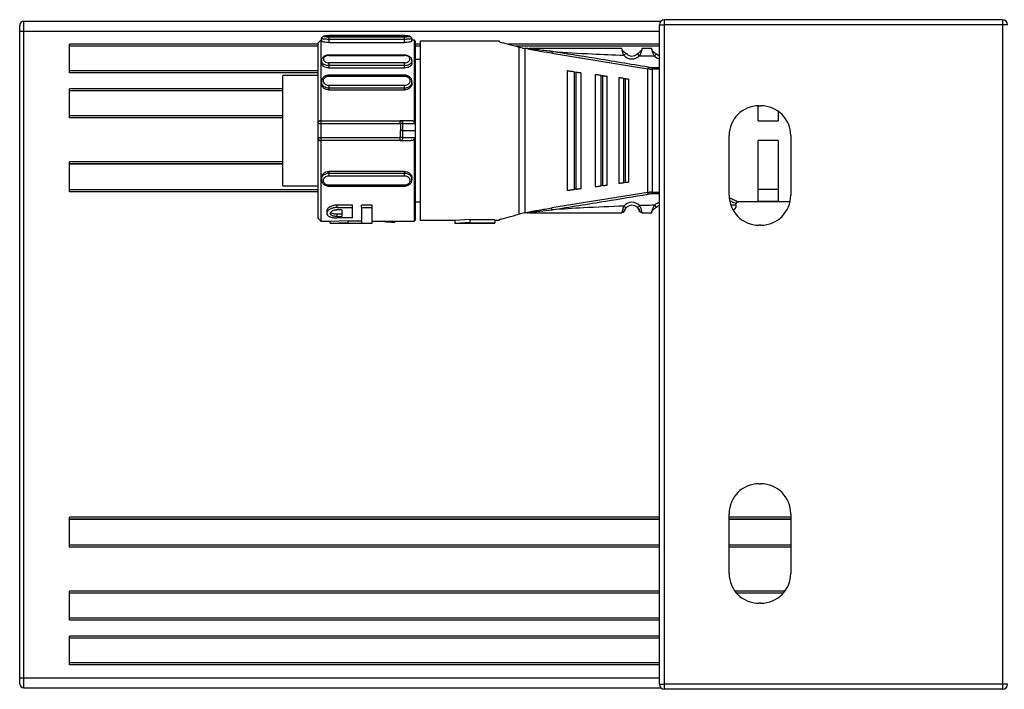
# Model space of a CAD drawing. Header units: millimetres. Extents: x -531 to 2300, y 404 to 998.
# Tile 4 of 24: x -296 to -197, y 404 to 472. Entities that reach past the tile are written whole.
import ezdxf

# ---------------------------------------------------------------- set-up
doc = ezdxf.new("R2010")
doc.units = ezdxf.units.MM

# ---------------------------------------------------------------- blocks, each defined once
blk = doc.blocks.new('Drawing View3')
at = {"color": 7, "linetype": 'Continuous', "lineweight": 25}
for p, q in [((-99.35, 13.68), (-99.35, 14.28)), ((-98.95, 13.68), (-98.95, 14.68)), ((-98.95, 14.68), (-34.857, 14.68)), ((-35, -51.97), (-35, 14.33)), ((-35, 14.33), (-34.5, 14.33)), ((-34.5, 14.33), (-34.5, 14.83)), ((-0.5, 14.83), (-34.5, 14.83)), ((-34.5, -51.97), (-34.5, 14.33)), ((-0.5, 14.33), (-34.5, 14.33)), ((-0.5, 14.83), (-0.5, 14.33)), ((-0.5, 14.33), (-0.5, -51.97)), ((0, 14.33), (-0.5, 14.33)), ((-99.35, -2.82), (-99.35, 13.68)), ((-99.35, 13.68), (-98.95, 13.68)), ((-98.95, -51.32), (-98.95, 13.68)), ((-98.95, 13.68), (-35, 13.68)), ((-69, 12.976), (-69, 12.68)), ((-60.65, 13.242), (-68.25, 13.242)), ((-68.25, 13.241), (-60.65, 13.241)), ((-68.25, 13.239), (-68.25, 13.241)), ((-60.65, 13.075), (-68.25, 13.075)), ((-60.65, 13.241), (-60.65, 13.239)), ((-59.9, 12.68), (-59.9, 12.976)), ((-94.35, 9.48), (-94.35, 12.38)), ((-69.35, 12.38), (-94.35, 12.38)), ((-69.35, 12.18), (-94.35, 12.18)), ((-69.05, 12.78), (-69.35, 12.48)), ((-69.35, 12.48), (-69.35, 4.38)), ((-69, 12.78), (-69.05, 12.78)), ((-68.25, 12.85), (-68.25, 12.538)), ((-60.65, 12.85), (-68.25, 12.85)), ((-68.25, 12.538), (-60.65, 12.538)), ((-60.65, 12.538), (-60.65, 12.85)), ((-59.627, 12.78), (-59.9, 12.78)), ((-59.53, 12.63), (-59.627, 12.78)), ((-59.627, 4.392), (-59.627, 12.78)), ((-59.53, 3.68), (-59.53, 12.63)), ((-59.078, 12.38), (-59.53, 12.38)), ((-59.078, 12.18), (-59.53, 12.18)), ((-51.078, 12.68), (-59.078, 12.68)), ((-59.078, 12.679), (-59.078, -5.32)), ((-51.078, 12.607), (-51.078, 12.68)), ((-35, 12.38), (-50.229, 12.38)), ((-35, 12.18), (-49.483, 12.18)), ((-49.102, -4.718), (-49.102, 12.078)), ((-48.532, 11.93), (-48.532, -4.571)), ((-48.297, 11.93), (-48.532, 11.93)), ((-48.295, 11.93), (-48.067, 11.93)), ((-60.65, 11.271), (-68.25, 11.271)), ((-68.25, 11.229), (-60.65, 11.229)), ((-60.65, 11.269), (-60.65, 11.27)), ((-45.838, 11.451), (-36.174, 9.892)), ((-38.376, 11.441), (-38.359, 11.455)), ((-37.009, 11.215), (-37.229, 11.419)), ((-35.318, 11.378), (-35.303, 11.393)), ((-69, 10.721), (-69, 10.496)), ((-60.65, 10.485), (-68.25, 10.486)), ((-60.65, 10.212), (-68.25, 10.212)), ((-68.25, 10.212), (-68.25, 9.976)), ((-68.25, 9.976), (-60.65, 9.976)), ((-60.65, 9.976), (-60.65, 10.212)), ((-59.9, 10.494), (-59.9, 10.719)), ((-59.078, 10.83), (-59.53, 10.83)), ((-59.078, 10.829), (-59.53, 10.829)), ((-36.145, 10.063), (-36.174, 9.892)), ((-35.747, 10.03), (-35.747, 9.858)), ((-35.747, 10.03), (-35, 10.03)), ((-69.35, 9.68), (-94.35, 9.68)), ((-69.35, 9.48), (-94.35, 9.48)), ((-69.35, 9.23), (-72.878, 9.23)), ((-72.878, 3.68), (-72.878, 9.23)), ((-60.65, 9.252), (-68.25, 9.252)), ((-68.25, 9.248), (-68.25, 9.248)), ((-68.25, 9.166), (-60.65, 9.166)), ((-60.65, 9.248), (-60.65, 9.248)), ((-44.278, 9.68), (-44.278, -2.32)), ((-43.593, 9.589), (-43.679, 9.6)), ((-43.593, 9.589), (-43.593, -2.23)), ((-43.593, 9.589), (-43.393, 9.563)), ((-43.393, -2.203), (-43.393, 9.563)), ((-42.878, -2.135), (-42.878, 9.495)), ((-41.478, 9.31), (-41.478, -1.95)), ((-40.907, 9.234), (-40.979, 9.244)), ((-40.907, 9.234), (-40.907, -1.875)), ((-40.907, 9.234), (-40.707, 9.208)), ((-40.707, -1.848), (-40.707, 9.208)), ((-40.278, -1.792), (-40.278, 9.151)), ((-39.078, 8.992), (-39.078, -1.633)), ((-38.622, 8.932), (-38.679, 8.94)), ((-38.622, 8.932), (-38.622, -1.573)), ((-38.622, 8.932), (-38.422, 8.906)), ((-36.174, -2.533), (-36.174, 9.892)), ((-35.747, 9.858), (-35.747, -2.498)), ((-35, 9.858), (-35.747, 9.858)), ((-69, 8.591), (-69, 8.434)), ((-60.65, 8.208), (-68.25, 8.208)), ((-60.65, 7.943), (-68.25, 7.943)), ((-68.25, 7.943), (-68.25, 7.779)), ((-60.65, 7.779), (-60.65, 7.943)), ((-59.9, 8.434), (-59.9, 8.591)), ((-38.422, -1.546), (-38.422, 8.906)), ((-38.078, -1.501), (-38.078, 8.86)), ((-94.35, 4.98), (-94.35, 7.88)), ((-72.878, 7.88), (-94.35, 7.88)), ((-72.878, 7.68), (-94.35, 7.68)), ((-68.25, 7.779), (-60.65, 7.779)), ((-25.078, 4.68), (-25.078, 6.179)), ((-25, 6.18), (-24.8, 6.18)), ((-72.878, 5.18), (-94.35, 5.18)), ((-72.878, 4.98), (-94.35, 4.98)), ((-23.078, 5.637), (-23.078, 4.68)), ((-69.35, 4.38), (-69.35, 2.98)), ((-69.05, 4.68), (-69.05, 4.38)), ((-69.05, 4.68), (-61.068, 4.68)), ((-69.05, 4.38), (-69.05, 2.98)), ((-61.068, 4.38), (-69.05, 4.38)), ((-59.967, 4.68), (-61.068, 4.68)), ((-60.817, 4.39), (-59.627, 4.392)), ((-25.078, 4.68), (-23.078, 4.68)), ((-72.878, -1.87), (-72.878, 3.68)), ((-69.35, 2.98), (-69.35, -5.12)), ((-69.05, 2.98), (-61.068, 2.98)), ((-60.802, 3.68), (-59.53, 3.68)), ((-59.53, -5.27), (-59.53, 3.68)), ((-28, -2.82), (-28, 3.18)), ((-21.8, 3.18), (-21.8, -2.82)), ((-61.068, 2.68), (-69.05, 2.68)), ((-61.068, 2.68), (-59.967, 2.68)), ((-59.627, 2.967), (-60.817, 2.969)), ((-59.627, -5.42), (-59.627, 2.967)), ((-23.078, 2.68), (-25.078, 2.68)), ((-25.078, -3.4), (-25.078, 2.68)), ((-23.078, 2.68), (-23.078, -3.4)), ((-94.35, -2.47), (-94.35, 0.53)), ((-72.878, 0.53), (-94.35, 0.53)), ((-72.878, 0.33), (-94.35, 0.33)), ((-94.35, 0.329), (-72.878, 0.329)), ((-60.65, -0.419), (-68.25, -0.419)), ((-68.25, -0.419), (-68.25, -0.584)), ((-68.25, -0.584), (-60.65, -0.584)), ((-68.25, -0.849), (-60.65, -0.849)), ((-60.65, -0.584), (-60.65, -0.419)), ((-72.878, -1.87), (-69.35, -1.87)), ((-69, -1.075), (-69, -1.232)), ((-60.65, -1.807), (-68.25, -1.807)), ((-68.25, -1.889), (-68.25, -1.889)), ((-68.25, -1.892), (-60.65, -1.892)), ((-60.65, -1.889), (-60.65, -1.889)), ((-59.9, -1.232), (-59.9, -1.075)), ((-40.979, -1.884), (-40.907, -1.875)), ((-38.422, -1.546), (-38.622, -1.573)), ((-99.35, -34.82), (-99.35, -2.82)), ((-69.35, -2.27), (-94.35, -2.27)), ((-69.35, -2.271), (-94.35, -2.271)), ((-69.35, -2.47), (-94.35, -2.47)), ((-36.174, -2.533), (-45.838, -4.091)), ((-43.679, -2.241), (-43.593, -2.23)), ((-36.145, -2.704), (-36.174, -2.533)), ((-35.747, -2.671), (-35.747, -2.498)), ((-35.747, -2.498), (-35, -2.498)), ((-35, -2.671), (-35.747, -2.671)), ((-23.078, -2.236), (-25.078, -2.236)), ((-65.863, -3.799), (-67.438, -3.799)), ((-67.438, -3.799), (-67.438, -4.041)), ((-65.863, -4.041), (-65.863, -3.799)), ((-63.883, -3.799), (-64.963, -3.799)), ((-64.963, -4.041), (-64.963, -3.799)), ((-63.883, -4.041), (-63.883, -3.799)), ((-59.53, -3.47), (-59.078, -3.47)), ((-35.513, -3.82), (-35.303, -4.034)), ((-21.871, -3.47), (-27.078, -3.47)), ((-25.078, -3.4), (-23.078, -3.4)), ((-68.473, -4.417), (-68.473, -4.641)), ((-67.438, -4.041), (-65.863, -4.041)), ((-66.943, -4.271), (-67.438, -4.271)), ((-67.438, -4.731), (-67.438, -4.947)), ((-66.943, -4.731), (-67.438, -4.731)), ((-67.438, -4.947), (-66.943, -4.947)), ((-66.943, -4.271), (-66.943, -4.947)), ((-65.863, -5.083), (-65.863, -4.041)), ((-64.963, -4.041), (-63.883, -4.041)), ((-64.963, -4.041), (-64.963, -5.605)), ((-63.883, -5.62), (-63.883, -4.041)), ((-48.582, -4.579), (-49.102, -4.718)), ((-48.532, -4.571), (-48.512, -4.57)), ((-48.299, -4.57), (-48.512, -4.57)), ((-38.505, -4.339), (-38.512, -4.334)), ((-37.229, -4.06), (-37.213, -4.045)), ((-69.35, -5.12), (-69.05, -5.42)), ((-69.05, -5.42), (-68.101, -5.42)), ((-68.116, -5.62), (-63.883, -5.62)), ((-68.113, -5.42), (-66.313, -5.361)), ((-68.113, -5.62), (-68.113, -5.42)), ((-68.113, -5.62), (-66.313, -5.563)), ((-65.863, -5.083), (-67.438, -5.083)), ((-66.313, -5.563), (-66.313, -5.361)), ((-64.963, -5.404), (-66.313, -5.404)), ((-66.313, -5.605), (-66.313, -5.563)), ((-66.313, -5.605), (-64.963, -5.605)), ((-63.883, -5.42), (-59.627, -5.42)), ((-61.939, -5.42), (-61.939, -5.528)), ((-61.939, -5.528), (-61.633, -5.528)), ((-61.633, -5.528), (-61.633, -5.42)), ((-59.627, -5.42), (-59.53, -5.27)), ((-59.078, -5.32), (-55.578, -5.32)), ((-55.581, -5.62), (-51.578, -5.62)), ((-55.578, -5.32), (-54.078, -5.203)), ((-55.578, -5.32), (-55.578, -5.62)), ((-55.578, -5.62), (-54.078, -5.507)), ((-54.078, -5.203), (-54.078, -5.507)), ((-51.578, -5.289), (-54.078, -5.289)), ((-54.078, -5.59), (-54.078, -5.507)), ((-54.078, -5.59), (-51.578, -5.59)), ((-51.578, -5.289), (-51.578, -5.59)), ((-51.578, -5.32), (-51.078, -5.32)), ((-51.578, -5.62), (-51.578, -5.59)), ((-51.078, -5.32), (-51.078, -5.248)), ((-24.8, -5.82), (-25, -5.82)), ((-25, -31.82), (-24.8, -31.82)), ((-99.35, -51.32), (-99.35, -34.82)), ((-94.35, -38.17), (-94.35, -35.17)), ((-35, -35.17), (-94.35, -35.17)), ((-35, -35.37), (-94.35, -35.37)), ((-94.35, -35.371), (-35, -35.371)), ((-28, -40.82), (-28, -34.82)), ((-21.8, -35.17), (-28, -35.17)), ((-21.8, -35.37), (-28, -35.37)), ((-28, -35.371), (-21.8, -35.371)), ((-21.8, -34.82), (-21.8, -40.82)), ((-35, -37.97), (-94.35, -37.97)), ((-35, -37.971), (-94.35, -37.971)), ((-35, -38.17), (-94.35, -38.17)), ((-21.8, -37.97), (-28, -37.97)), ((-21.8, -37.971), (-28, -37.971)), ((-21.8, -38.17), (-28, -38.17)), ((-94.35, -45.52), (-94.35, -42.62)), ((-35, -42.62), (-94.35, -42.62)), ((-35, -42.82), (-94.35, -42.82)), ((-22.4, -42.62), (-27.4, -42.62)), ((-22.564, -42.82), (-27.236, -42.82)), ((-24.8, -43.82), (-25, -43.82)), ((-35, -45.32), (-94.35, -45.32)), ((-35, -45.52), (-94.35, -45.52)), ((-94.35, -50.02), (-94.35, -47.12)), ((-35, -47.12), (-94.35, -47.12)), ((-35, -47.32), (-94.35, -47.32)), ((-35, -49.82), (-94.35, -49.82)), ((-35, -50.02), (-94.35, -50.02)), ((-99.35, -51.92), (-99.35, -51.32)), ((-99.35, -51.32), (-98.95, -51.32)), ((-98.95, -52.32), (-98.95, -51.32)), ((-98.95, -51.32), (-35, -51.32)), ((-98.95, -52.32), (-34.857, -52.32)), ((-35, -51.97), (-34.5, -51.97)), ((-0.5, -51.97), (-34.5, -51.97)), ((-34.5, -52.47), (-34.5, -51.97)), ((-0.5, -52.47), (-34.5, -52.47)), ((-0.5, -51.97), (-0.5, -52.47)), ((0, -51.97), (-0.5, -51.97))]:
    blk.add_line(p, q, dxfattribs=at)
at = {"color": 7, "linetype": 'Continuous', "lineweight": 25, "flags": 128}
for points in [[(-69.05, 12.78), (-69.05, 12.582), (-69.05, 11.999), (-69.05, 11.054), (-69.05, 9.79), (-69.05, 8.26), (-69.05, 6.532), (-69.05, 4.68)], [(-69.05, 4.38), (-69.109, 4.38), (-69.165, 4.38), (-69.217, 4.38), (-69.262, 4.38), (-69.299, 4.38), (-69.327, 4.38), (-69.344, 4.38), (-69.35, 4.38)], [(-61.068, 4.38), (-61.068, 4.438), (-61.068, 4.494), (-61.068, 4.546), (-61.068, 4.592), (-61.068, 4.629), (-61.068, 4.657), (-61.068, 4.674), (-61.068, 4.68)], [(-60.817, 4.39), (-60.839, 4.389), (-60.865, 4.388), (-60.893, 4.387), (-60.925, 4.386), (-60.959, 4.384), (-60.994, 4.383), (-61.031, 4.381), (-61.068, 4.38)], [(-69.35, 2.98), (-69.344, 2.98), (-69.327, 2.98), (-69.299, 2.98), (-69.262, 2.98), (-69.217, 2.98), (-69.165, 2.98), (-69.109, 2.98), (-69.05, 2.98)], [(-69.05, 2.98), (-69.05, 2.921), (-69.05, 2.865), (-69.05, 2.813), (-69.05, 2.768), (-69.05, 2.73), (-69.05, 2.702), (-69.05, 2.685), (-69.05, 2.68)], [(-60.817, 2.969), (-60.839, 2.97), (-60.865, 2.971), (-60.893, 2.972), (-60.925, 2.974), (-60.959, 2.975), (-60.994, 2.977), (-61.031, 2.978), (-61.068, 2.98)], [(-61.068, 2.68), (-61.068, 2.685), (-61.068, 2.702), (-61.068, 2.73), (-61.068, 2.768), (-61.068, 2.813), (-61.068, 2.865), (-61.068, 2.921), (-61.068, 2.98)], [(-60.802, 3.68), (-60.824, 3.68), (-60.85, 3.68), (-60.879, 3.68), (-60.91, 3.68), (-60.944, 3.68), (-60.979, 3.68), (-61.016, 3.68), (-61.053, 3.68)], [(-40.707, -1.848), (-40.819, -1.863), (-40.907, -1.875)], [(-43.393, -2.203), (-43.505, -2.218), (-43.593, -2.23)], [(-27.846, -3.77), (-27.747, -3.77), (-27.332, -3.77), (-27.279, -3.77)]]:
    blk.add_lwpolyline(points, dxfattribs=at)
at = {"color": 7, "linetype": 'Continuous', "lineweight": 25}
for centre, radius, start, end in [((-98.95, 14.28), 0.4, 90, 180), ((-34.5, 14.33), 0.5, 90, 180), ((-0.5, 14.33), 0.5, 0, 90), ((-37.778, 11.93), 1.05, 219.29506, 317.13371), ((-37.778, 11.93), 0.75, 219.29506, 317.13371), ((-34.778, 11.93), 1.05, 225.63952, 257.82182), ((-34.778, 11.93), 0.75, 225.63769, 252.82246), ((-35.746, 12.459), 2.429, 260.54643, 269.99202), ((-25, 3.18), 3, 90, 180), ((-24.8, 3.18), 3, 0, 90), ((-69.05, 4.38), 0.3, 89.99998, 180), ((-77.636, 3.679), 16.835, 0.00071, 2.41999), ((-69.05, 2.98), 0.3, 180, 270.00015), ((-77.636, 3.68), 16.582, 357.57992, 359.99945), ((-77.636, 3.68), 16.834, 357.57995, 359.99933), ((-35.746, -5.1), 2.429, 90.00693, 99.4584), ((-25, -2.82), 3, 180, 270), ((-24.8, -2.82), 3, 270, 0), ((-37.778, -4.57), 1.05, 42.86284, 140.70529), ((-37.778, -4.57), 0.75, 42.86636, 140.70519), ((-34.778, -4.57), 1.05, 102.17818, 134.36115), ((-34.778, -4.57), 0.75, 107.17754, 134.36295), ((-28.078, -3.77), 0.8, 310.21683, 359.99957), ((-25, -34.82), 3, 90, 180), ((-24.8, -34.82), 3, 0, 90), ((-25, -40.82), 3, 180, 270), ((-24.8, -40.82), 3, 270, 0), ((-98.95, -51.92), 0.4, 180, 270), ((-34.5, -51.97), 0.5, 180, 270), ((-0.5, -51.97), 0.5, 270, 0)]:
    blk.add_arc(centre, radius, start, end, dxfattribs=at)
for points, knots in [([(-68.25, 13.231), (-68.293, 13.227), (-68.38, 13.22), (-68.514, 13.2), (-68.645, 13.175), (-68.764, 13.144), (-68.866, 13.107), (-68.942, 13.066), (-68.991, 13.022), (-68.997, 12.99), (-69, 12.975)], [0, 0, 0, 0, 0.114211, 0.23268, 0.355023, 0.480626, 0.608722, 0.738501, 0.869166, 1, 1, 1, 1]), ([(-68.25, 12.85), (-68.335, 12.851), (-68.472, 12.854), (-68.65, 12.87), (-68.785, 12.889), (-68.891, 12.913), (-68.979, 12.942), (-68.992, 12.963), (-69, 12.976)], [0, 0, 0, 0, 0.215402, 0.349232, 0.500196, 0.651033, 0.784822, 1, 1, 1, 1]), ([(-68.25, 13.075), (-68.322, 13.077), (-68.467, 13.08), (-68.65, 13.106), (-68.772, 13.14), (-68.814, 13.175), (-68.772, 13.205), (-68.65, 13.226), (-68.467, 13.239), (-68.322, 13.24), (-68.25, 13.241)], [0, 0, 0, 0, 0.124106, 0.248734, 0.374111, 0.499999, 0.625886, 0.751263, 0.875889, 1, 1, 1, 1]), ([(-68.25, 13.23), (-68.25, 13.231), (-68.25, 13.242), (-68.25, 13.24), (-68.25, 13.239)], [0, 0, 0, 0, 0.113961, 1, 1, 1, 1]), ([(-60.65, 13.239), (-60.65, 13.24), (-60.65, 13.242), (-60.65, 13.231), (-60.65, 13.23)], [0, 0, 0, 0, 0.886055, 1, 1, 1, 1]), ([(-60.65, 13.241), (-60.578, 13.24), (-60.433, 13.239), (-60.25, 13.226), (-60.128, 13.205), (-60.086, 13.175), (-60.128, 13.14), (-60.25, 13.106), (-60.433, 13.08), (-60.578, 13.077), (-60.65, 13.075)], [0, 0, 0, 0, 0.124111, 0.248737, 0.374114, 0.500001, 0.625889, 0.751266, 0.875894, 1, 1, 1, 1]), ([(-59.9, 12.975), (-59.903, 12.99), (-59.909, 13.022), (-59.958, 13.066), (-60.034, 13.107), (-60.136, 13.144), (-60.255, 13.175), (-60.386, 13.2), (-60.52, 13.22), (-60.607, 13.227), (-60.65, 13.231)], [0, 0, 0, 0, 0.130834, 0.261499, 0.391278, 0.519374, 0.644977, 0.76732, 0.885789, 1, 1, 1, 1]), ([(-59.9, 12.976), (-59.908, 12.963), (-59.921, 12.942), (-60.008, 12.913), (-60.114, 12.889), (-60.25, 12.87), (-60.428, 12.854), (-60.565, 12.851), (-60.65, 12.85)], [0, 0, 0, 0, 0.214821, 0.348602, 0.499396, 0.650569, 0.784537, 1, 1, 1, 1]), ([(-68.25, 12.538), (-68.348, 12.541), (-68.545, 12.546), (-68.793, 12.584), (-68.966, 12.633), (-68.989, 12.664), (-69, 12.68)], [0, 0, 0, 0, 0.249102, 0.500264, 0.751374, 1, 1, 1, 1]), ([(-59.9, 12.68), (-59.911, 12.664), (-59.934, 12.633), (-60.107, 12.584), (-60.355, 12.546), (-60.552, 12.541), (-60.65, 12.538)], [0, 0, 0, 0, 0.249179, 0.499184, 0.75158, 1, 1, 1, 1]), ([(-51.078, 12.607), (-50.819, 12.538), (-50.295, 12.397), (-49.501, 12.185), (-49.102, 12.078)], [0, 0, 0, 0, 0.496441, 1, 1, 1, 1]), ([(-49.102, 12.078), (-49.008, 12.052), (-48.845, 12.009), (-48.664, 11.96), (-48.588, 11.94)], [0, 0, 0, 0, 0.580293, 1, 1, 1, 1]), ([(-48.588, 11.94), (-48.579, 11.938), (-48.56, 11.933), (-48.541, 11.931), (-48.532, 11.93)], [0, 0, 0, 0, 0.4992721, 1, 1, 1, 1]), ([(-45.838, 11.451), (-46.473, 11.552), (-47.261, 11.679), (-48.07, 11.841), (-48.259, 11.895), (-48.293, 11.913), (-48.3, 11.92), (-48.302, 11.925), (-48.299, 11.928), (-48.297, 11.93)], [0, 0, 0, 0, 0.750987, 0.932339, 0.976611, 0.983581, 0.989387, 0.994604, 1, 1, 1, 1]), ([(-45.809, 11.63), (-45.921, 11.645), (-46.234, 11.688), (-46.836, 11.757), (-47.369, 11.814), (-47.722, 11.851), (-47.789, 11.858), (-47.815, 11.861), (-47.819, 11.861), (-47.821, 11.861), (-47.821, 11.861), (-47.821, 11.861), (-47.891, 11.869), (-48.019, 11.883), (-48.162, 11.901), (-48.239, 11.916), (-48.26, 11.922), (-48.266, 11.925), (-48.269, 11.927), (-48.27, 11.928), (-48.27, 11.929), (-48.27, 11.93), (-48.269, 11.931), (-48.267, 11.932), (-48.261, 11.934), (-48.254, 11.935), (-48.249, 11.936), (-48.248, 11.936), (-48.248, 11.936), (-48.247, 11.936), (-48.233, 11.938), (-48.19, 11.943), (-48.131, 11.951), (-48.085, 11.953), (-48.069, 11.954)], [0, 0, 0, 0, 0.126085, 0.351928, 0.676718, 0.724247, 0.748595, 0.751666, 0.753204, 0.753397, 0.753493, 0.753505, 0.753513, 0.832333, 0.896628, 0.914608, 0.919866, 0.92158, 0.92279, 0.923241, 0.923627, 0.923999, 0.924411, 0.925506, 0.927084, 0.931868, 0.932624, 0.933016, 0.933066, 0.93309, 0.9331, 0.949647, 0.981484, 1, 1, 1, 1]), ([(-38.785, 11.93), (-40.519, 11.93), (-43.616, 11.93), (-46.708, 11.93), (-48.068, 11.93)], [0, 0, 0, 0, 0.5600932, 1, 1, 1, 1]), ([(-38.591, 11.265), (-38.625, 11.35), (-38.676, 11.478), (-38.72, 11.635), (-38.753, 11.766), (-38.77, 11.865), (-38.781, 11.921), (-38.783, 11.927), (-38.785, 11.93)], [0, 0, 0, 0, 0.25738, 0.385697, 0.511171, 0.738879, 0.867225, 1, 1, 1, 1]), ([(-36.772, 11.93), (-36.772, 11.927), (-36.772, 11.921), (-36.779, 11.875), (-36.79, 11.819), (-36.802, 11.769), (-36.807, 11.75)], [0, 0, 0, 0, 0.296757, 0.555067, 0.83319, 1, 1, 1, 1]), ([(-35.785, 11.93), (-35.969, 11.93), (-36.298, 11.93), (-36.627, 11.93), (-36.772, 11.93)], [0, 0, 0, 0, 0.560004, 1, 1, 1, 1]), ([(-35.513, 11.179), (-35.559, 11.27), (-35.631, 11.408), (-35.691, 11.588), (-35.728, 11.709), (-35.754, 11.806), (-35.778, 11.902), (-35.782, 11.919), (-35.785, 11.93)], [0, 0, 0, 0, 0.249447, 0.380441, 0.514236, 0.638992, 0.760922, 1, 1, 1, 1]), ([(-68.237, 11.273), (-68.283, 11.271), (-68.377, 11.267), (-68.517, 11.237), (-68.651, 11.188), (-68.771, 11.119), (-68.871, 11.035), (-68.945, 10.937), (-68.992, 10.829), (-68.997, 10.753), (-69, 10.716)], [0, 0, 0, 0, 0.118978, 0.240451, 0.364104, 0.489533, 0.616272, 0.743873, 0.871907, 1, 1, 1, 1]), ([(-68.25, 11.229), (-68.32, 11.225), (-68.463, 11.216), (-68.645, 11.136), (-68.769, 11.02), (-68.814, 10.876), (-68.774, 10.727), (-68.652, 10.597), (-68.468, 10.505), (-68.322, 10.492), (-68.25, 10.486)], [0, 0, 0, 0, 0.120411, 0.243943, 0.369922, 0.495539, 0.623004, 0.749648, 0.875959, 1, 1, 1, 1]), ([(-68.25, 11.27), (-68.25, 11.27), (-68.25, 11.269), (-68.25, 11.243), (-68.25, 11.229)], [0, 0, 0, 0, 0.4807162, 1, 1, 1, 1]), ([(-59.9, 10.714), (-59.903, 10.751), (-59.908, 10.826), (-59.954, 10.933), (-60.027, 11.03), (-60.125, 11.114), (-60.242, 11.183), (-60.373, 11.233), (-60.512, 11.264), (-60.604, 11.269), (-60.65, 11.271)], [0, 0, 0, 0, 0.128086, 0.256115, 0.383712, 0.510449, 0.635879, 0.759537, 0.881011, 1, 1, 1, 1]), ([(-60.65, 11.229), (-60.65, 11.243), (-60.65, 11.268), (-60.65, 11.268), (-60.65, 11.269)], [0, 0, 0, 0, 0.568321, 1, 1, 1, 1]), ([(-60.65, 10.485), (-60.58, 10.491), (-60.437, 10.501), (-60.255, 10.591), (-60.131, 10.717), (-60.086, 10.865), (-60.126, 11.01), (-60.248, 11.13), (-60.432, 11.213), (-60.578, 11.223), (-60.65, 11.229)], [0, 0, 0, 0, 0.120506, 0.244024, 0.369966, 0.495563, 0.623129, 0.749761, 0.875999, 1, 1, 1, 1]), ([(-45.809, 11.63), (-45.812, 11.612), (-45.818, 11.574), (-45.826, 11.522), (-45.833, 11.478), (-45.836, 11.46), (-45.838, 11.451)], [0, 0, 0, 0, 0.244853, 0.499998, 0.755144, 1, 1, 1, 1]), ([(-36.145, 10.063), (-37.948, 10.361), (-41.168, 10.891), (-44.391, 11.405), (-45.809, 11.63)], [0, 0, 0, 0, 0.560007, 1, 1, 1, 1]), ([(-45.809, 11.63), (-44.463, 11.547), (-42.058, 11.397), (-39.651, 11.305), (-38.591, 11.265)], [0, 0, 0, 0, 0.559932, 1, 1, 1, 1]), ([(-38.372, 11.439), (-38.39, 11.451), (-38.427, 11.477), (-38.49, 11.524), (-38.559, 11.581), (-38.628, 11.644), (-38.693, 11.707), (-38.73, 11.743), (-38.747, 11.76)], [0, 0, 0, 0, 0.143519, 0.297589, 0.463736, 0.642841, 0.833757, 1, 1, 1, 1]), ([(-38.372, 11.439), (-38.39, 11.451), (-38.427, 11.477), (-38.49, 11.525), (-38.559, 11.581), (-38.628, 11.644), (-38.693, 11.707), (-38.73, 11.743), (-38.747, 11.76)], [0, 0, 0, 0, 0.143592, 0.29774, 0.463973, 0.64318, 0.834211, 1, 1, 1, 1]), ([(-38.591, 11.265), (-38.56, 11.29), (-38.499, 11.34), (-38.425, 11.4), (-38.382, 11.436), (-38.376, 11.441), (-38.376, 11.441)], [0, 0, 0, 0, 0.329861, 0.659722, 0.989583, 1, 1, 1, 1]), ([(-36.807, 11.752), (-36.826, 11.732), (-36.866, 11.692), (-36.936, 11.623), (-37.01, 11.554), (-37.085, 11.494), (-37.155, 11.443), (-37.196, 11.415), (-37.217, 11.402)], [0, 0, 0, 0, 0.177835, 0.365683, 0.542509, 0.706664, 0.858465, 1, 1, 1, 1]), ([(-36.809, 11.75), (-36.828, 11.731), (-36.867, 11.691), (-36.936, 11.623), (-37.01, 11.554), (-37.085, 11.494), (-37.155, 11.443), (-37.197, 11.416), (-37.217, 11.402)], [0, 0, 0, 0, 0.17306, 0.362268, 0.539911, 0.704788, 0.857653, 1, 1, 1, 1]), ([(-36.807, 11.75), (-36.809, 11.738), (-36.819, 11.697), (-36.846, 11.604), (-36.901, 11.437), (-36.966, 11.304), (-37.009, 11.215)], [0, 0, 0, 0, 0.087836, 0.315822, 0.54609, 1, 1, 1, 1]), ([(-37.009, 11.215), (-36.73, 11.208), (-36.231, 11.195), (-35.732, 11.184), (-35.513, 11.179)], [0, 0, 0, 0, 0.559997, 1, 1, 1, 1]), ([(-35.314, 11.376), (-35.359, 11.404), (-35.431, 11.449), (-35.532, 11.529), (-35.611, 11.599), (-35.679, 11.667), (-35.715, 11.705), (-35.731, 11.722)], [0, 0, 0, 0, 0.303997, 0.474843, 0.659551, 0.857184, 1, 1, 1, 1]), ([(-35.314, 11.376), (-35.359, 11.405), (-35.43, 11.449), (-35.532, 11.529), (-35.611, 11.599), (-35.679, 11.667), (-35.715, 11.705), (-35.731, 11.722)], [0, 0, 0, 0, 0.303922, 0.474734, 0.659412, 0.857033, 1, 1, 1, 1]), ([(-35.513, 11.179), (-35.485, 11.207), (-35.43, 11.264), (-35.363, 11.332), (-35.324, 11.372), (-35.318, 11.378), (-35.318, 11.378)], [0, 0, 0, 0, 0.327844, 0.655688, 0.983532, 1, 1, 1, 1]), ([(-68.25, 10.212), (-68.336, 10.218), (-68.475, 10.227), (-68.652, 10.288), (-68.786, 10.36), (-68.891, 10.452), (-68.979, 10.572), (-68.992, 10.664), (-69, 10.72)], [0, 0, 0, 0, 0.218786, 0.351803, 0.500279, 0.651082, 0.784874, 1, 1, 1, 1]), ([(-68.25, 9.976), (-68.349, 9.983), (-68.547, 9.998), (-68.792, 10.126), (-68.97, 10.297), (-68.99, 10.43), (-69, 10.496)], [0, 0, 0, 0, 0.250034, 0.500138, 0.750142, 1, 1, 1, 1]), ([(-59.9, 10.719), (-59.908, 10.663), (-59.921, 10.571), (-60.008, 10.451), (-60.114, 10.359), (-60.248, 10.286), (-60.426, 10.225), (-60.564, 10.216), (-60.65, 10.21)], [0, 0, 0, 0, 0.214375, 0.34824, 0.499298, 0.649015, 0.782516, 1, 1, 1, 1]), ([(-59.901, 10.494), (-59.91, 10.43), (-59.928, 10.3), (-60.076, 10.155), (-60.225, 10.064), (-60.4, 9.993), (-60.549, 9.982), (-60.65, 9.975)], [0, 0, 0, 0, 0.242436, 0.493073, 0.621659, 0.745623, 1, 1, 1, 1]), ([(-68.25, 9.251), (-68.297, 9.249), (-68.393, 9.245), (-68.533, 9.207), (-68.665, 9.147), (-68.781, 9.064), (-68.878, 8.962), (-68.948, 8.844), (-68.993, 8.716), (-68.998, 8.626), (-69, 8.581)], [0, 0, 0, 0, 0.121254, 0.244083, 0.368306, 0.493617, 0.619714, 0.746314, 0.873153, 1, 1, 1, 1]), ([(-68.25, 8.208), (-68.322, 8.216), (-68.467, 8.231), (-68.65, 8.346), (-68.772, 8.507), (-68.814, 8.696), (-68.772, 8.882), (-68.65, 9.037), (-68.467, 9.145), (-68.322, 9.159), (-68.25, 9.166)], [0, 0, 0, 0, 0.124111, 0.248737, 0.374114, 0.500001, 0.625889, 0.751266, 0.875894, 1, 1, 1, 1]), ([(-68.25, 9.248), (-68.25, 9.248), (-68.25, 9.249), (-68.25, 9.222), (-68.25, 9.185), (-68.25, 9.166)], [0, 0, 0, 0, 0.148719, 0.57436, 1, 1, 1, 1]), ([(-59.9, 8.581), (-59.902, 8.626), (-59.907, 8.716), (-59.952, 8.844), (-60.022, 8.962), (-60.119, 9.064), (-60.235, 9.147), (-60.367, 9.207), (-60.507, 9.245), (-60.603, 9.249), (-60.65, 9.251)], [0, 0, 0, 0, 0.126845, 0.253683, 0.380283, 0.50638, 0.631691, 0.755908, 0.878745, 1, 1, 1, 1]), ([(-60.65, 9.166), (-60.65, 9.185), (-60.65, 9.222), (-60.65, 9.249), (-60.65, 9.248), (-60.65, 9.248)], [0, 0, 0, 0, 0.425635, 0.851269, 1, 1, 1, 1]), ([(-60.65, 9.166), (-60.578, 9.159), (-60.433, 9.145), (-60.25, 9.037), (-60.128, 8.882), (-60.086, 8.696), (-60.128, 8.507), (-60.25, 8.346), (-60.433, 8.231), (-60.578, 8.216), (-60.65, 8.208)], [0, 0, 0, 0, 0.1241105, 0.2487374, 0.374114, 0.5000014, 0.6258894, 0.7512656, 0.8758944, 1, 1, 1, 1]), ([(-43.679, 9.6), (-43.713, 9.605), (-43.784, 9.614), (-43.924, 9.633), (-44.094, 9.655), (-44.246, 9.675), (-44.267, 9.678), (-44.278, 9.68)], [0, 0, 0, 0, 0.089488, 0.184702, 0.396629, 0.674166, 1, 1, 1, 1]), ([(-43.393, 9.563), (-43.362, 9.559), (-43.301, 9.55), (-43.178, 9.534), (-43.032, 9.515), (-42.903, 9.498), (-42.887, 9.496), (-42.878, 9.495)], [0, 0, 0, 0, 0.09377, 0.189049, 0.400199, 0.66412, 1, 1, 1, 1]), ([(-40.979, 9.244), (-41.007, 9.247), (-41.066, 9.255), (-41.184, 9.271), (-41.326, 9.289), (-41.452, 9.306), (-41.469, 9.308), (-41.478, 9.31)], [0, 0, 0, 0, 0.090901, 0.187716, 0.403222, 0.680517, 1, 1, 1, 1]), ([(-40.707, 9.208), (-40.682, 9.204), (-40.63, 9.198), (-40.528, 9.184), (-40.406, 9.168), (-40.299, 9.154), (-40.286, 9.152), (-40.278, 9.151)], [0, 0, 0, 0, 0.095358, 0.192264, 0.405805, 0.669689, 1, 1, 1, 1]), ([(-38.679, 8.94), (-38.701, 8.943), (-38.749, 8.949), (-38.843, 8.962), (-38.957, 8.976), (-39.057, 8.99), (-39.071, 8.992), (-39.078, 8.992)], [0, 0, 0, 0, 0.09212, 0.190381, 0.409273, 0.68628, 1, 1, 1, 1]), ([(-35.962, 9.866), (-36.002, 9.87), (-36.073, 9.877), (-36.143, 9.887), (-36.174, 9.892)], [0, 0, 0, 0, 0.560117, 1, 1, 1, 1]), ([(-35.962, 9.866), (-35.922, 9.864), (-35.85, 9.859), (-35.778, 9.858), (-35.747, 9.858)], [0, 0, 0, 0, 0.560114, 1, 1, 1, 1]), ([(-68.25, 7.943), (-68.335, 7.95), (-68.472, 7.962), (-68.65, 8.038), (-68.785, 8.13), (-68.891, 8.247), (-68.978, 8.4), (-68.991, 8.516), (-69, 8.588)], [0, 0, 0, 0, 0.216107, 0.350167, 0.501279, 0.652267, 0.786207, 1, 1, 1, 1]), ([(-68.25, 7.779), (-68.348, 7.789), (-68.545, 7.809), (-68.793, 7.964), (-68.966, 8.182), (-68.989, 8.35), (-69, 8.434)], [0, 0, 0, 0, 0.250014, 0.500108, 0.750297, 1, 1, 1, 1]), ([(-59.901, 8.589), (-59.909, 8.518), (-59.921, 8.401), (-60.008, 8.248), (-60.114, 8.131), (-60.25, 8.039), (-60.428, 7.962), (-60.565, 7.95), (-60.65, 7.943)], [0, 0, 0, 0, 0.213289, 0.347331, 0.498418, 0.649887, 0.784116, 1, 1, 1, 1]), ([(-59.9, 8.434), (-59.911, 8.35), (-59.934, 8.182), (-60.107, 7.963), (-60.355, 7.809), (-60.552, 7.789), (-60.65, 7.779)], [0, 0, 0, 0, 0.249178, 0.499183, 0.751578, 1, 1, 1, 1]), ([(-38.422, 8.906), (-38.401, 8.903), (-38.359, 8.897), (-38.276, 8.886), (-38.179, 8.874), (-38.095, 8.863), (-38.084, 8.861), (-38.078, 8.86)], [0, 0, 0, 0, 0.096571, 0.197429, 0.41274, 0.676188, 1, 1, 1, 1]), ([(-61.068, 4.38), (-61.063, 4.249), (-61.055, 4.016), (-61.054, 3.782), (-61.053, 3.68)], [0, 0, 0, 0, 0.559981, 1, 1, 1, 1]), ([(-59.627, 4.392), (-59.628, 4.41), (-59.631, 4.446), (-59.648, 4.497), (-59.676, 4.546), (-59.727, 4.604), (-59.824, 4.665), (-59.915, 4.674), (-59.967, 4.68)], [0, 0, 0, 0, 0.107501, 0.216773, 0.329066, 0.445532, 0.688974, 1, 1, 1, 1]), ([(-69.05, 2.68), (-69.05, 1.938), (-69.05, 0.454), (-69.05, -1.557), (-69.05, -3.256), (-69.05, -4.515), (-69.05, -5.294), (-69.05, -5.361), (-69.05, -5.393)], [0, 0, 0, 0, 0.169796, 0.339593, 0.509389, 0.679185, 0.848982, 1, 1, 1, 1]), ([(-59.627, 2.967), (-59.628, 2.949), (-59.631, 2.914), (-59.648, 2.862), (-59.676, 2.814), (-59.729, 2.754), (-59.826, 2.693), (-59.918, 2.684), (-59.967, 2.68)], [0, 0, 0, 0, 0.107534, 0.215501, 0.32879, 0.444966, 0.704581, 1, 1, 1, 1]), ([(-69, -1.075), (-68.989, -0.991), (-68.966, -0.822), (-68.793, -0.604), (-68.544, -0.45), (-68.348, -0.429), (-68.25, -0.419)], [0, 0, 0, 0, 0.248812, 0.500086, 0.751215, 1, 1, 1, 1]), ([(-69, -1.229), (-68.991, -1.158), (-68.978, -1.041), (-68.891, -0.888), (-68.785, -0.771), (-68.65, -0.679), (-68.472, -0.603), (-68.335, -0.591), (-68.25, -0.584)], [0, 0, 0, 0, 0.213617, 0.347658, 0.498758, 0.649914, 0.783983, 1, 1, 1, 1]), ([(-68.25, -1.807), (-68.322, -1.8), (-68.467, -1.786), (-68.65, -1.678), (-68.772, -1.523), (-68.814, -1.337), (-68.772, -1.148), (-68.65, -0.987), (-68.467, -0.872), (-68.322, -0.856), (-68.25, -0.849)], [0, 0, 0, 0, 0.124106, 0.248734, 0.374111, 0.499999, 0.625886, 0.751263, 0.875889, 1, 1, 1, 1]), ([(-60.65, -0.419), (-60.553, -0.429), (-60.357, -0.449), (-60.104, -0.604), (-59.948, -0.82), (-59.881, -0.994), (-59.9, -1.075), (-59.9, -1.075)], [0, 0, 0, 0, 0.248211, 0.498722, 0.749558, 0.99975, 1, 1, 1, 1]), ([(-60.65, -0.584), (-60.565, -0.591), (-60.428, -0.603), (-60.25, -0.679), (-60.115, -0.771), (-60.009, -0.888), (-59.922, -1.04), (-59.909, -1.157), (-59.9, -1.229)], [0, 0, 0, 0, 0.216068, 0.350075, 0.501113, 0.652201, 0.786193, 1, 1, 1, 1]), ([(-60.65, -0.849), (-60.578, -0.856), (-60.433, -0.872), (-60.25, -0.987), (-60.128, -1.148), (-60.086, -1.337), (-60.128, -1.523), (-60.25, -1.678), (-60.433, -1.786), (-60.578, -1.8), (-60.65, -1.807)], [0, 0, 0, 0, 0.1241105, 0.2487374, 0.374114, 0.5000014, 0.6258894, 0.7512656, 0.8758944, 1, 1, 1, 1]), ([(-69, -1.222), (-68.998, -1.267), (-68.993, -1.356), (-68.948, -1.485), (-68.878, -1.603), (-68.781, -1.705), (-68.665, -1.788), (-68.533, -1.848), (-68.393, -1.886), (-68.297, -1.89), (-68.25, -1.892)], [0, 0, 0, 0, 0.126847, 0.253686, 0.380286, 0.506383, 0.631693, 0.755916, 0.878746, 1, 1, 1, 1]), ([(-68.25, -1.807), (-68.25, -1.825), (-68.25, -1.863), (-68.25, -1.89), (-68.25, -1.889), (-68.25, -1.889)], [0, 0, 0, 0, 0.425638, 0.851277, 1, 1, 1, 1]), ([(-60.65, -1.892), (-60.603, -1.89), (-60.507, -1.886), (-60.367, -1.848), (-60.235, -1.788), (-60.119, -1.705), (-60.022, -1.603), (-59.952, -1.485), (-59.907, -1.356), (-59.902, -1.267), (-59.9, -1.222)], [0, 0, 0, 0, 0.121254, 0.244083, 0.368307, 0.493617, 0.619714, 0.746314, 0.873153, 1, 1, 1, 1]), ([(-60.65, -1.889), (-60.65, -1.889), (-60.65, -1.89), (-60.65, -1.863), (-60.65, -1.825), (-60.65, -1.807)], [0, 0, 0, 0, 0.148721, 0.57436, 1, 1, 1, 1]), ([(-41.478, -1.95), (-41.47, -1.949), (-41.454, -1.947), (-41.336, -1.931), (-41.196, -1.913), (-41.071, -1.897), (-41.009, -1.888), (-40.979, -1.884)], [0, 0, 0, 0, 0.3058344, 0.5705648, 0.8013845, 0.9041312, 1, 1, 1, 1]), ([(-40.707, -1.848), (-40.681, -1.845), (-40.628, -1.838), (-40.526, -1.825), (-40.406, -1.809), (-40.299, -1.795), (-40.286, -1.793), (-40.278, -1.792)], [0, 0, 0, 0, 0.0973457, 0.1964766, 0.4058569, 0.6697142, 1, 1, 1, 1]), ([(-38.679, -1.58), (-38.724, -1.586), (-38.826, -1.6), (-38.956, -1.617), (-39.057, -1.63), (-39.071, -1.632), (-39.078, -1.633)], [0, 0, 0, 0, 0.184907, 0.408721, 0.685994, 1, 1, 1, 1]), ([(-38.679, -1.58), (-38.668, -1.579), (-38.649, -1.576), (-38.63, -1.574), (-38.622, -1.573)], [0, 0, 0, 0, 0.559858, 1, 1, 1, 1]), ([(-38.078, -1.501), (-38.084, -1.502), (-38.095, -1.503), (-38.18, -1.514), (-38.276, -1.527), (-38.359, -1.538), (-38.4, -1.544), (-38.422, -1.546)], [0, 0, 0, 0, 0.323921, 0.5874, 0.80379, 0.90123, 1, 1, 1, 1]), ([(-45.809, -4.271), (-44.005, -3.983), (-40.782, -3.469), (-37.562, -2.938), (-36.145, -2.704)], [0, 0, 0, 0, 0.559999, 1, 1, 1, 1]), ([(-44.278, -2.32), (-44.267, -2.319), (-44.246, -2.316), (-44.094, -2.296), (-43.924, -2.274), (-43.784, -2.255), (-43.713, -2.246), (-43.679, -2.241)], [0, 0, 0, 0, 0.325933, 0.603464, 0.815321, 0.910517, 1, 1, 1, 1]), ([(-43.393, -2.203), (-43.362, -2.199), (-43.298, -2.191), (-43.176, -2.175), (-43.032, -2.156), (-42.903, -2.139), (-42.887, -2.137), (-42.878, -2.135)], [0, 0, 0, 0, 0.095969, 0.193666, 0.400239, 0.664134, 1, 1, 1, 1]), ([(-36.174, -2.533), (-36.134, -2.527), (-36.064, -2.516), (-35.992, -2.51), (-35.961, -2.507)], [0, 0, 0, 0, 0.559652, 1, 1, 1, 1]), ([(-35.747, -2.498), (-35.787, -2.499), (-35.858, -2.5), (-35.93, -2.505), (-35.961, -2.507)], [0, 0, 0, 0, 0.5598142, 1, 1, 1, 1]), ([(-67.438, -3.799), (-67.497, -3.801), (-67.617, -3.806), (-67.863, -3.853), (-68.123, -3.956), (-68.321, -4.109), (-68.43, -4.25), (-68.488, -4.355), (-68.467, -4.409), (-68.464, -4.417)], [0, 0, 0, 0, 0.100146, 0.206127, 0.439094, 0.636581, 0.785678, 0.968148, 1, 1, 1, 1]), ([(-38.591, -3.905), (-39.939, -3.958), (-42.347, -4.053), (-44.751, -4.204), (-45.809, -4.271)], [0, 0, 0, 0, 0.560066, 1, 1, 1, 1]), ([(-38.591, -3.905), (-38.626, -3.991), (-38.677, -4.12), (-38.72, -4.279), (-38.748, -4.4), (-38.769, -4.494), (-38.78, -4.558), (-38.783, -4.566), (-38.785, -4.57)], [0, 0, 0, 0, 0.258167, 0.388446, 0.517746, 0.704301, 0.838742, 1, 1, 1, 1]), ([(-37.213, -4.045), (-37.213, -4.045), (-37.207, -4.04), (-37.166, -4.002), (-37.096, -3.937), (-37.038, -3.883), (-37.009, -3.856)], [0, 0, 0, 0, 0.015617, 0.343745, 0.671872, 1, 1, 1, 1]), ([(-35.513, -3.82), (-35.792, -3.826), (-36.291, -3.837), (-36.789, -3.85), (-37.009, -3.856)], [0, 0, 0, 0, 0.560006, 1, 1, 1, 1]), ([(-37.009, -3.856), (-36.966, -3.943), (-36.902, -4.074), (-36.847, -4.241), (-36.806, -4.389), (-36.784, -4.501), (-36.773, -4.561), (-36.773, -4.567), (-36.772, -4.57)], [0, 0, 0, 0, 0.247032, 0.374654, 0.502879, 0.743664, 0.871638, 1, 1, 1, 1]), ([(-35.738, -4.368), (-35.736, -4.36), (-35.725, -4.319), (-35.696, -4.225), (-35.635, -4.048), (-35.561, -3.91), (-35.513, -3.82)], [0, 0, 0, 0, 0.056846, 0.297271, 0.535778, 1, 1, 1, 1]), ([(-27.95, -3.086), (-27.86, -3.122), (-27.605, -3.221), (-27.33, -3.352), (-27.113, -3.452), (-27.09, -3.465), (-27.078, -3.47)], [0, 0, 0, 0, 0.16426, 0.464106, 0.743582, 1, 1, 1, 1]), ([(-27.897, -3.373), (-27.772, -3.429), (-27.504, -3.548), (-27.323, -3.647), (-27.293, -3.663), (-27.279, -3.67)], [0, 0, 0, 0, 0.310782, 0.665232, 1, 1, 1, 1]), ([(-27.279, -3.672), (-27.276, -3.646), (-27.272, -3.606), (-27.245, -3.558), (-27.218, -3.525), (-27.184, -3.499), (-27.135, -3.475), (-27.096, -3.472), (-27.07, -3.471)], [0, 0, 0, 0, 0.240157, 0.36975, 0.502012, 0.633976, 0.762717, 1, 1, 1, 1]), ([(-67.438, -4.041), (-67.556, -4.049), (-67.803, -4.066), (-68.137, -4.199), (-68.391, -4.394), (-68.504, -4.621), (-68.443, -4.795), (-68.309, -4.906), (-68.175, -4.972), (-68.012, -5.023), (-67.831, -5.058), (-67.637, -5.08), (-67.505, -5.082), (-67.438, -5.083)], [0, 0, 0, 0, 0.1019141, 0.2148291, 0.3469391, 0.4908206, 0.6317064, 0.6971158, 0.7621831, 0.8237206, 0.8846915, 0.9422889, 1, 1, 1, 1]), ([(-67.438, -4.947), (-67.481, -4.946), (-67.565, -4.944), (-67.729, -4.924), (-67.916, -4.875), (-68.071, -4.781), (-68.13, -4.657), (-68.088, -4.517), (-67.959, -4.405), (-67.812, -4.335), (-67.692, -4.298), (-67.566, -4.275), (-67.481, -4.273), (-67.438, -4.271)], [0, 0, 0, 0, 0.056584, 0.113199, 0.228949, 0.352882, 0.480242, 0.616196, 0.758031, 0.82278, 0.886406, 0.943414, 1, 1, 1, 1]), ([(-67.438, -4.731), (-67.52, -4.727), (-67.687, -4.72), (-67.897, -4.662), (-68.035, -4.592), (-68.06, -4.536), (-68.068, -4.518)], [0, 0, 0, 0, 0.275657, 0.563149, 0.858295, 1, 1, 1, 1]), ([(-51.078, -5.248), (-50.819, -5.176), (-50.295, -5.032), (-49.501, -4.824), (-49.102, -4.718)], [0, 0, 0, 0, 0.496428, 1, 1, 1, 1]), ([(-48.532, -4.571), (-48.54, -4.572), (-48.557, -4.574), (-48.573, -4.577), (-48.582, -4.579)], [0, 0, 0, 0, 0.5006, 1, 1, 1, 1]), ([(-48.299, -4.57), (-48.3, -4.569), (-48.302, -4.568), (-48.302, -4.564), (-48.301, -4.561), (-48.296, -4.555), (-48.285, -4.548), (-48.239, -4.527), (-48.125, -4.495), (-47.983, -4.463), (-47.871, -4.44), (-47.825, -4.431), (-47.812, -4.428), (-47.809, -4.428), (-47.809, -4.428), (-47.809, -4.428), (-47.809, -4.428), (-47.803, -4.427), (-47.582, -4.383), (-46.926, -4.266), (-46.273, -4.161), (-45.838, -4.091)], [0, 0, 0, 0, 0.003479, 0.006825, 0.010211, 0.013806, 0.022132, 0.032591, 0.082513, 0.16371, 0.205063, 0.216707, 0.219781, 0.220037, 0.220154, 0.220168, 0.220175, 0.220184, 0.226777, 0.484493, 1, 1, 1, 1]), ([(-48.299, -4.57), (-48.281, -4.57), (-48.258, -4.57), (-48.231, -4.57), (-48.224, -4.57), (-48.221, -4.57), (-48.22, -4.57), (-48.219, -4.57)], [0, 0, 0, 0, 0.680771, 0.872865, 0.940715, 0.970736, 1, 1, 1, 1]), ([(-48.24, -4.551), (-48.25, -4.552), (-48.262, -4.554), (-48.274, -4.557), (-48.277, -4.559), (-48.279, -4.56), (-48.279, -4.561), (-48.279, -4.562), (-48.279, -4.562), (-48.278, -4.562)], [0, 0, 0, 0, 0.600738, 0.724107, 0.829483, 0.875084, 0.916857, 0.957207, 1, 1, 1, 1]), ([(-48.278, -4.562), (-48.278, -4.563), (-48.276, -4.564), (-48.27, -4.565), (-48.252, -4.567), (-48.233, -4.568), (-48.219, -4.568)], [0, 0, 0, 0, 0.070853, 0.152897, 0.362347, 1, 1, 1, 1]), ([(-48.24, -4.551), (-47.837, -4.506), (-47.027, -4.417), (-46.217, -4.32), (-45.809, -4.271)], [0, 0, 0, 0, 0.496967, 1, 1, 1, 1]), ([(-48.068, -4.57), (-48.068, -4.57), (-48.068, -4.57), (-48.069, -4.57), (-48.07, -4.57), (-48.077, -4.57), (-48.104, -4.57), (-48.153, -4.57), (-48.196, -4.57), (-48.219, -4.57)], [0, 0, 0, 0, 0.000332, 0.002842, 0.009727, 0.035627, 0.135958, 0.53074, 1, 1, 1, 1]), ([(-48.068, -4.57), (-46.337, -4.57), (-43.245, -4.57), (-40.148, -4.57), (-38.785, -4.57)], [0, 0, 0, 0, 0.5599054, 1, 1, 1, 1]), ([(-45.809, -4.271), (-45.813, -4.25), (-45.819, -4.208), (-45.828, -4.155), (-45.834, -4.115), (-45.837, -4.099), (-45.838, -4.091)], [0, 0, 0, 0, 0.274957, 0.561276, 0.785094, 1, 1, 1, 1]), ([(-38.772, -4.516), (-38.765, -4.517), (-38.738, -4.519), (-38.691, -4.512), (-38.654, -4.498), (-38.635, -4.491)], [0, 0, 0, 0, 0.14203, 0.566403, 1, 1, 1, 1]), ([(-38.715, -4.372), (-38.704, -4.402), (-38.683, -4.461), (-38.637, -4.498), (-38.59, -4.499), (-38.562, -4.47), (-38.549, -4.456)], [0, 0, 0, 0, 0.2731601, 0.5340826, 0.7778214, 1, 1, 1, 1]), ([(-38.497, -4.356), (-38.508, -4.387), (-38.52, -4.425), (-38.547, -4.451), (-38.552, -4.456)], [0, 0, 0, 0, 0.8354917, 1, 1, 1, 1]), ([(-38.507, -4.344), (-38.51, -4.342), (-38.518, -4.337), (-38.531, -4.29), (-38.533, -4.233), (-38.534, -4.203)], [0, 0, 0, 0, 0.220215, 0.599267, 1, 1, 1, 1]), ([(-38.517, -4.336), (-38.51, -4.316), (-38.495, -4.277), (-38.462, -4.21), (-38.422, -4.142), (-38.389, -4.1), (-38.373, -4.079)], [0, 0, 0, 0, 0.264085, 0.517648, 0.762072, 1, 1, 1, 1]), ([(-38.497, -4.356), (-38.496, -4.351), (-38.493, -4.342), (-38.469, -4.273), (-38.423, -4.181), (-38.38, -4.124), (-38.359, -4.095)], [0, 0, 0, 0, 0.306116, 0.590246, 0.796606, 1, 1, 1, 1]), ([(-37.229, -4.06), (-37.209, -4.083), (-37.169, -4.129), (-37.121, -4.207), (-37.083, -4.285), (-37.063, -4.344), (-37.061, -4.352), (-37.06, -4.356)], [0, 0, 0, 0, 0.147109, 0.304586, 0.487818, 0.738005, 1, 1, 1, 1]), ([(-37.216, -4.043), (-37.197, -4.065), (-37.157, -4.11), (-37.109, -4.184), (-37.07, -4.259), (-37.053, -4.301), (-37.044, -4.323)], [0, 0, 0, 0, 0.237654, 0.481951, 0.735609, 1, 1, 1, 1]), ([(-37.006, -4.455), (-37.01, -4.451), (-37.037, -4.424), (-37.049, -4.387), (-37.06, -4.356)], [0, 0, 0, 0, 0.1571, 1, 1, 1, 1]), ([(-37.037, -4.175), (-37.036, -4.208), (-37.033, -4.271), (-37.044, -4.327), (-37.052, -4.335), (-37.056, -4.338)], [0, 0, 0, 0, 0.372456, 0.725979, 1, 1, 1, 1]), ([(-37.009, -4.455), (-36.995, -4.469), (-36.968, -4.498), (-36.921, -4.495), (-36.875, -4.453), (-36.855, -4.389), (-36.845, -4.357)], [0, 0, 0, 0, 0.223935, 0.467904, 0.727989, 1, 1, 1, 1]), ([(-36.923, -4.487), (-36.904, -4.494), (-36.867, -4.508), (-36.818, -4.515), (-36.79, -4.513), (-36.782, -4.512)], [0, 0, 0, 0, 0.424403, 0.839801, 1, 1, 1, 1]), ([(-36.772, -4.57), (-36.588, -4.57), (-36.259, -4.57), (-35.93, -4.57), (-35.785, -4.57)], [0, 0, 0, 0, 0.559996, 1, 1, 1, 1]), ([(-35.785, -4.57), (-35.784, -4.567), (-35.782, -4.561), (-35.773, -4.513), (-35.759, -4.451), (-35.744, -4.392), (-35.738, -4.368)], [0, 0, 0, 0, 0.285817, 0.534045, 0.80125, 1, 1, 1, 1]), ([(-35.738, -4.369), (-35.72, -4.35), (-35.682, -4.31), (-35.612, -4.24), (-35.533, -4.169), (-35.432, -4.089), (-35.36, -4.045), (-35.314, -4.016)], [0, 0, 0, 0, 0.158475, 0.351973, 0.533422, 0.701281, 1, 1, 1, 1]), ([(-35.737, -4.368), (-35.72, -4.35), (-35.682, -4.31), (-35.612, -4.24), (-35.534, -4.169), (-35.432, -4.089), (-35.36, -4.044), (-35.314, -4.016)], [0, 0, 0, 0, 0.157672, 0.351329, 0.532943, 0.70097, 1, 1, 1, 1]), ([(-61.939, -5.528), (-62.079, -5.526), (-62.359, -5.521), (-62.711, -5.487), (-62.842, -5.441), (-62.902, -5.42)], [0, 0, 0, 0, 0.346683, 0.697528, 1, 1, 1, 1])]:
    blk.add_open_spline(points, degree=3, knots=knots, dxfattribs=at)
for points in [[(-68.25, 13.075), (-68.25, 13.067), (-68.25, 13.051), (-68.25, 12.996), (-68.25, 12.926), (-68.25, 12.875), (-68.25, 12.85)], [(-60.65, 12.85), (-60.65, 12.875), (-60.65, 12.926), (-60.65, 12.996), (-60.65, 13.051), (-60.65, 13.067), (-60.65, 13.075)], [(-68.25, 10.486), (-68.25, 10.466), (-68.25, 10.427), (-68.25, 10.351), (-68.25, 10.274), (-68.25, 10.232), (-68.25, 10.212)], [(-60.65, 10.212), (-60.65, 10.232), (-60.65, 10.274), (-60.65, 10.35), (-60.65, 10.426), (-60.65, 10.466), (-60.65, 10.485)], [(-68.25, 8.208), (-68.25, 8.185), (-68.25, 8.137), (-68.25, 8.06), (-68.25, 7.99), (-68.25, 7.959), (-68.25, 7.943)], [(-60.65, 7.943), (-60.65, 7.959), (-60.65, 7.99), (-60.65, 8.06), (-60.65, 8.137), (-60.65, 8.185), (-60.65, 8.208)], [(-61.068, 4.68), (-61.036, 4.675), (-60.971, 4.667), (-60.889, 4.6), (-60.831, 4.505), (-60.821, 4.429), (-60.817, 4.39)], [(-60.817, 2.969), (-60.821, 2.931), (-60.831, 2.854), (-60.889, 2.759), (-60.971, 2.693), (-61.036, 2.684), (-61.068, 2.68)], [(-68.25, -0.584), (-68.25, -0.6), (-68.25, -0.631), (-68.25, -0.701), (-68.25, -0.778), (-68.25, -0.825), (-68.25, -0.849)], [(-60.65, -0.849), (-60.65, -0.825), (-60.65, -0.778), (-60.65, -0.701), (-60.65, -0.631), (-60.65, -0.6), (-60.65, -0.584)], [(-38.591, -3.905), (-38.561, -3.93), (-38.5, -3.98), (-38.423, -4.043), (-38.369, -4.087), (-38.362, -4.093), (-38.359, -4.095)]]:
    blk.add_open_spline(points, degree=3, dxfattribs=at)

msp = doc.modelspace()

# ---------------------------------------------------------------- block references
at = {"color": 7, "linetype": 'Continuous', "lineweight": 25}
msp.add_blockref('Drawing View3', (-196.977, 456.751), dxfattribs=at)

doc.saveas('drawing.dxf')
